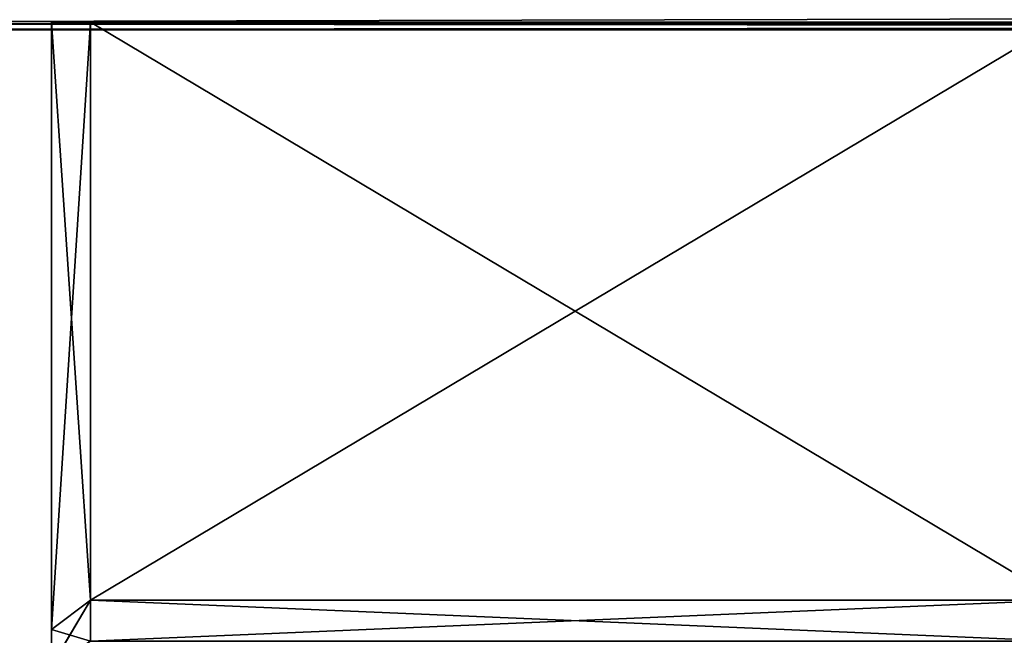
# Model space of a CAD drawing. Extents: x -0.5 to 26.9, y -0.4 to 1.1.
# Tile 3 of 111: x -0.3973 to -0.3408, y -0.3663 to -0.3309. Entities that reach past the tile are written whole.
import ezdxf

# ---------------------------------------------------------------- set-up
doc = ezdxf.new("R2010")
doc.units = 0
doc.layers.get('0').update_dxf_attribs({"color": 13, "linetype": 'CONTINUOUS'})

# ---------------------------------------------------------------- blocks, each defined once
blk = doc.blocks.new('GROUP4_1')
for p, q in [((-0.000019, -0.331157, 0.679813), (-0.450319, -0.331157, 0.679813)), ((-0.450319, -0.331157, 0.032851), (-0.000019, -0.331157, 0.032851)), ((-0.450319, -0.331527, 0.677954), (-0.000019, -0.331527, 0.677954)), ((-0.000019, -0.331527, 0.03471), (-0.450319, -0.331527, 0.03471))]:
    blk.add_line(p, q)
at = {"color": 7}
mesh = blk.add_polyface(dxfattribs=at)
corners = [(-0.000019, -0.330104, 0.681389), (-0.450319, -0.331157, 0.679813), (-0.000019, -0.331157, 0.679813), (-0.450319, -0.330104, 0.681389)]
mesh.append_faces([[corners[k] for k in face] for face in [(0, 1, 2), (1, 0, 3)]], dxfattribs={"vtx0": -1, "color": 7})
mesh = blk.add_polyface(dxfattribs=at)
corners = [(-0.000019, -0.331157, 0.032851), (-0.450319, -0.330104, 0.031275), (-0.000019, -0.330104, 0.031275), (-0.450319, -0.331157, 0.032851)]
mesh.append_faces([[corners[k] for k in face] for face in [(0, 1, 2), (1, 0, 3)]], dxfattribs={"vtx0": -1, "color": 7})
mesh = blk.add_polyface(dxfattribs=at)
corners = [(-0.000019, -0.331157, 0.679813), (-0.450319, -0.331527, 0.677954), (-0.000019, -0.331527, 0.677954), (-0.450319, -0.331157, 0.679813)]
mesh.append_faces([[corners[k] for k in face] for face in [(0, 1, 2), (1, 0, 3)]], dxfattribs={"vtx0": -1, "color": 7})
mesh = blk.add_polyface(dxfattribs=at)
corners = [(-0.000019, -0.331527, 0.03471), (-0.450319, -0.331157, 0.032851), (-0.000019, -0.331157, 0.032851), (-0.450319, -0.331527, 0.03471)]
mesh.append_faces([[corners[k] for k in face] for face in [(0, 1, 2), (1, 0, 3)]], dxfattribs={"vtx0": -1, "color": 7})
mesh = blk.add_polyface(dxfattribs=at)
corners = [(0.450319, -0.331527, 0.677954), (-0.000019, -0.331527, 0.03471), (0.450319, -0.331527, 0.03471), (-0.450319, -0.331527, 0.03471), (-0.450319, -0.331527, 0.677954), (-0.000019, -0.331527, 0.677954)]
mesh.append_faces([[corners[k] for k in face] for face in [(0, 1, 2), (4, 0, 5)]], dxfattribs={"vtx0": -1, "color": 7})
mesh.append_faces([[corners[k] for k in face] for face in [(1, 0, 3), (3, 0, 4)]], dxfattribs={"vtx0": -1, "vtx1": -1, "color": 7})
blk = doc.blocks.new('GROUP5_1')
for p, q in [((-0.395429, -0.331091, 0.632199), (-0.393187, -0.33109, 0.631116)), ((-0.395429, -0.33109, 0.634848), (-0.393187, -0.33109, 0.634107)), ((-0.393187, -0.33109, 0.634107), (-0.395429, -0.331091, 0.632199)), ((-0.395429, -0.331091, 0.632199), (-0.395429, -0.33109, 0.634848)), ((-0.395429, -0.33109, 0.63767), (-0.393187, -0.33109, 0.637294)), ((-0.393187, -0.33109, 0.637294), (-0.395429, -0.33109, 0.634848)), ((-0.395429, -0.33109, 0.634848), (-0.395429, -0.33109, 0.63767)), ((-0.395429, -0.33109, 0.63767), (-0.395429, -0.33109, 0.640581)), ((-0.395429, -0.33109, 0.640581), (-0.393187, -0.33109, 0.640581)), ((-0.395429, -0.33109, 0.640581), (-0.395429, -0.33109, 0.643492)), ((-0.395429, -0.33109, 0.643492), (-0.393187, -0.33109, 0.643868)), ((-0.395429, -0.33109, 0.643492), (-0.395429, -0.33109, 0.646315)), ((-0.395429, -0.33109, 0.646315), (-0.393187, -0.33109, 0.647056)), ((-0.395429, -0.331091, 0.648963), (-0.393187, -0.33109, 0.650046)), ((-0.393187, -0.33109, 0.650046), (-0.395429, -0.33109, 0.646315)), ((-0.395429, -0.33109, 0.646315), (-0.395429, -0.331091, 0.648963)), ((-0.395429, -0.363003, 0.634848), (-0.395429, -0.33109, 0.634848)), ((-0.395429, -0.362239, 0.63767), (-0.395429, -0.33109, 0.63767)), ((-0.395429, -0.361982, 0.640581), (-0.395429, -0.33109, 0.640581)), ((-0.395429, -0.362239, 0.643492), (-0.395429, -0.33109, 0.643492)), ((-0.395429, -0.363003, 0.646315), (-0.395429, -0.33109, 0.646315)), ((-0.393187, -0.331091, 0.628413), (-0.395429, -0.331091, 0.629806)), ((-0.395429, -0.331091, 0.629806), (-0.395429, -0.331091, 0.632199)), ((-0.395429, -0.331091, 0.651356), (-0.393187, -0.331091, 0.652749)), ((-0.393187, -0.331091, 0.652749), (-0.395429, -0.331091, 0.648963)), ((-0.395429, -0.331091, 0.648963), (-0.395429, -0.331091, 0.651356)), ((-0.395429, -0.365942, 0.629806), (-0.395429, -0.331091, 0.629806)), ((-0.395429, -0.36425, 0.632199), (-0.395429, -0.331091, 0.632199)), ((-0.395429, -0.36425, 0.648963), (-0.395429, -0.331091, 0.648963)), ((-0.395429, -0.365942, 0.651356), (-0.395429, -0.331091, 0.651356)), ((-0.393187, -0.33109, 0.631116), (-0.337575, -0.33109, 0.631116)), ((-0.393187, -0.331091, 0.628413), (-0.393187, -0.33109, 0.631116)), ((-0.393187, -0.33109, 0.634107), (-0.337575, -0.33109, 0.634107)), ((-0.393187, -0.33109, 0.631116), (-0.393187, -0.33109, 0.634107)), ((-0.393187, -0.33109, 0.637294), (-0.337575, -0.33109, 0.637294)), ((-0.393187, -0.33109, 0.634107), (-0.393187, -0.33109, 0.637294)), ((-0.393187, -0.33109, 0.640581), (-0.337575, -0.33109, 0.640581)), ((-0.393187, -0.33109, 0.637294), (-0.393187, -0.33109, 0.640581)), ((-0.393187, -0.33109, 0.643868), (-0.337575, -0.33109, 0.643868)), ((-0.393187, -0.33109, 0.640581), (-0.393187, -0.33109, 0.643868)), ((-0.393187, -0.33109, 0.647056), (-0.337575, -0.33109, 0.647056)), ((-0.393187, -0.33109, 0.643868), (-0.393187, -0.33109, 0.647056)), ((-0.393187, -0.33109, 0.650046), (-0.337575, -0.33109, 0.650046)), ((-0.393187, -0.33109, 0.647056), (-0.393187, -0.33109, 0.650046)), ((-0.393187, -0.33109, 0.650046), (-0.393187, -0.331091, 0.652749)), ((-0.393187, -0.362354, 0.631116), (-0.393187, -0.33109, 0.631116)), ((-0.393187, -0.360946, 0.634107), (-0.393187, -0.33109, 0.634107)), ((-0.393187, -0.360084, 0.637294), (-0.393187, -0.33109, 0.637294)), ((-0.393187, -0.359793, 0.640581), (-0.393187, -0.33109, 0.640581)), ((-0.393187, -0.360084, 0.643868), (-0.393187, -0.33109, 0.643868)), ((-0.393187, -0.360946, 0.647056), (-0.393187, -0.33109, 0.647056)), ((-0.393187, -0.362354, 0.650046), (-0.393187, -0.33109, 0.650046)), ((-0.337575, -0.331091, 0.628413), (-0.393187, -0.331091, 0.628413)), ((-0.393187, -0.331091, 0.652749), (-0.337575, -0.331091, 0.652749)), ((-0.393187, -0.331091, 0.628413), (-0.393187, -0.364266, 0.628413)), ((-0.393187, -0.364266, 0.652749), (-0.393187, -0.331091, 0.652749)), ((-0.393187, -0.360084, 0.637294), (-0.393187, -0.359793, 0.640581)), ((-0.393187, -0.359793, 0.640581), (-0.393187, -0.360084, 0.643868)), ((-0.393187, -0.360946, 0.634107), (-0.393187, -0.360084, 0.637294)), ((-0.393187, -0.360084, 0.643868), (-0.393187, -0.360946, 0.647056)), ((-0.393187, -0.362354, 0.631116), (-0.393187, -0.360946, 0.634107)), ((-0.393187, -0.360946, 0.647056), (-0.393187, -0.362354, 0.650046)), ((-0.395429, -0.361982, 0.640581), (-0.395429, -0.362239, 0.63767)), ((-0.395429, -0.378911, 0.640581), (-0.395429, -0.361982, 0.640581)), ((-0.395429, -0.362239, 0.643492), (-0.395429, -0.361982, 0.640581)), ((-0.395429, -0.362239, 0.63767), (-0.395429, -0.363003, 0.634848)), ((-0.395429, -0.378911, 0.640581), (-0.395429, -0.362239, 0.63767)), ((-0.395429, -0.378911, 0.640581), (-0.395429, -0.362239, 0.643492)), ((-0.395429, -0.363003, 0.646315), (-0.395429, -0.362239, 0.643492)), ((-0.393187, -0.364266, 0.628413), (-0.393187, -0.362354, 0.631116)), ((-0.393187, -0.362354, 0.650046), (-0.393187, -0.364266, 0.652749)), ((-0.395429, -0.363003, 0.634848), (-0.395429, -0.36425, 0.632199)), ((-0.395429, -0.378911, 0.640581), (-0.395429, -0.363003, 0.634848)), ((-0.395429, -0.378911, 0.640581), (-0.395429, -0.363003, 0.646315)), ((-0.395429, -0.36425, 0.648963), (-0.395429, -0.363003, 0.646315)), ((-0.395429, -0.36425, 0.632199), (-0.395429, -0.365942, 0.629806)), ((-0.395429, -0.378911, 0.640581), (-0.395429, -0.36425, 0.632199)), ((-0.395429, -0.378911, 0.640581), (-0.395429, -0.36425, 0.648963)), ((-0.395429, -0.365942, 0.651356), (-0.395429, -0.36425, 0.648963)), ((-0.395429, -0.365942, 0.629806), (-0.393187, -0.364266, 0.628413)), ((-0.393187, -0.364266, 0.628413), (-0.395429, -0.368029, 0.62774)), ((-0.393187, -0.364266, 0.652749), (-0.395429, -0.365942, 0.651356)), ((-0.393187, -0.364266, 0.628413), (-0.337575, -0.364266, 0.628413)), ((-0.393187, -0.366622, 0.62608), (-0.393187, -0.364266, 0.628413)), ((-0.337575, -0.364266, 0.652749), (-0.393187, -0.364266, 0.652749)), ((-0.393187, -0.364266, 0.652749), (-0.393187, -0.366622, 0.655083)), ((-0.395429, -0.365942, 0.629806), (-0.395429, -0.368029, 0.62774)), ((-0.395429, -0.378911, 0.640581), (-0.395429, -0.365942, 0.629806)), ((-0.395429, -0.378911, 0.640581), (-0.395429, -0.365942, 0.651356)), ((-0.395429, -0.368029, 0.653423), (-0.395429, -0.365942, 0.651356)), ((-0.393187, -0.366622, 0.655083), (-0.395429, -0.365942, 0.651356))]:
    blk.add_line(p, q)
at = {"color": 7}
mesh = blk.add_polyface(dxfattribs=at)
corners = [(-0.395429, -0.331091, 0.629806), (-0.393187, -0.33109, 0.631116), (-0.393187, -0.331091, 0.628413), (-0.395429, -0.331091, 0.632199)]
mesh.append_faces([[corners[k] for k in face] for face in [(0, 1, 2), (1, 0, 3)]], dxfattribs={"vtx0": -1, "color": 7})
mesh = blk.add_polyface(dxfattribs=at)
corners = [(-0.395429, -0.33109, 0.634848), (-0.393187, -0.33109, 0.634107), (-0.395429, -0.331091, 0.632199)]
mesh.append_faces([[corners[k] for k in face] for face in [(0, 1, 2)]], dxfattribs={"color": 7})
mesh = blk.add_polyface(dxfattribs=at)
corners = [(-0.393187, -0.33109, 0.634107), (-0.393187, -0.33109, 0.631116), (-0.395429, -0.331091, 0.632199)]
mesh.append_faces([[corners[k] for k in face] for face in [(0, 1, 2)]], dxfattribs={"color": 7})
mesh = blk.add_polyface(dxfattribs=at)
corners = [(-0.395429, -0.33109, 0.63767), (-0.393187, -0.33109, 0.637294), (-0.395429, -0.33109, 0.634848)]
mesh.append_faces([[corners[k] for k in face] for face in [(0, 1, 2)]], dxfattribs={"color": 7})
mesh = blk.add_polyface(dxfattribs=at)
corners = [(-0.393187, -0.33109, 0.637294), (-0.393187, -0.33109, 0.634107), (-0.395429, -0.33109, 0.634848)]
mesh.append_faces([[corners[k] for k in face] for face in [(0, 1, 2)]], dxfattribs={"color": 7})
mesh = blk.add_polyface(dxfattribs=at)
corners = [(-0.395429, -0.33109, 0.63767), (-0.393187, -0.33109, 0.640581), (-0.393187, -0.33109, 0.637294), (-0.395429, -0.33109, 0.640581)]
mesh.append_faces([[corners[k] for k in face] for face in [(0, 1, 2), (1, 0, 3)]], dxfattribs={"vtx0": -1, "color": 7})
mesh = blk.add_polyface(dxfattribs=at)
corners = [(-0.395429, -0.33109, 0.643492), (-0.393187, -0.33109, 0.640581), (-0.395429, -0.33109, 0.640581), (-0.393187, -0.33109, 0.643868)]
mesh.append_faces([[corners[k] for k in face] for face in [(0, 1, 2), (1, 0, 3)]], dxfattribs={"vtx0": -1, "color": 7})
mesh = blk.add_polyface(dxfattribs=at)
corners = [(-0.395429, -0.33109, 0.646315), (-0.393187, -0.33109, 0.643868), (-0.395429, -0.33109, 0.643492), (-0.393187, -0.33109, 0.647056)]
mesh.append_faces([[corners[k] for k in face] for face in [(0, 1, 2), (1, 0, 3)]], dxfattribs={"vtx0": -1, "color": 7})
mesh = blk.add_polyface(dxfattribs=at)
corners = [(-0.393187, -0.33109, 0.650046), (-0.395429, -0.33109, 0.646315), (-0.395429, -0.331091, 0.648963)]
mesh.append_faces([[corners[k] for k in face] for face in [(0, 1, 2)]], dxfattribs={"color": 7})
mesh = blk.add_polyface(dxfattribs=at)
corners = [(-0.393187, -0.33109, 0.650046), (-0.393187, -0.33109, 0.647056), (-0.395429, -0.33109, 0.646315)]
mesh.append_faces([[corners[k] for k in face] for face in [(0, 1, 2)]], dxfattribs={"color": 7})
mesh = blk.add_polyface(dxfattribs=at)
corners = [(-0.393187, -0.331091, 0.652749), (-0.393187, -0.33109, 0.650046), (-0.395429, -0.331091, 0.648963)]
mesh.append_faces([[corners[k] for k in face] for face in [(0, 1, 2)]], dxfattribs={"color": 7})
mesh = blk.add_polyface(dxfattribs=at)
corners = [(-0.395429, -0.363003, 0.634848), (-0.395429, -0.331091, 0.632199), (-0.395429, -0.36425, 0.632199), (-0.395429, -0.33109, 0.634848)]
mesh.append_faces([[corners[k] for k in face] for face in [(0, 1, 2), (1, 0, 3)]], dxfattribs={"vtx0": -1, "color": 7})
mesh = blk.add_polyface(dxfattribs=at)
corners = [(-0.395429, -0.362239, 0.63767), (-0.395429, -0.33109, 0.634848), (-0.395429, -0.363003, 0.634848), (-0.395429, -0.33109, 0.63767)]
mesh.append_faces([[corners[k] for k in face] for face in [(0, 1, 2), (1, 0, 3)]], dxfattribs={"vtx0": -1, "color": 7})
mesh = blk.add_polyface(dxfattribs=at)
corners = [(-0.395429, -0.361982, 0.640581), (-0.395429, -0.33109, 0.63767), (-0.395429, -0.362239, 0.63767), (-0.395429, -0.33109, 0.640581)]
mesh.append_faces([[corners[k] for k in face] for face in [(0, 1, 2), (1, 0, 3)]], dxfattribs={"vtx0": -1, "color": 7})
mesh = blk.add_polyface(dxfattribs=at)
corners = [(-0.395429, -0.33109, 0.643492), (-0.395429, -0.361982, 0.640581), (-0.395429, -0.362239, 0.643492), (-0.395429, -0.33109, 0.640581)]
mesh.append_faces([[corners[k] for k in face] for face in [(0, 1, 2), (1, 0, 3)]], dxfattribs={"vtx0": -1, "color": 7})
mesh = blk.add_polyface(dxfattribs=at)
corners = [(-0.395429, -0.33109, 0.646315), (-0.395429, -0.362239, 0.643492), (-0.395429, -0.363003, 0.646315), (-0.395429, -0.33109, 0.643492)]
mesh.append_faces([[corners[k] for k in face] for face in [(0, 1, 2), (1, 0, 3)]], dxfattribs={"vtx0": -1, "color": 7})
mesh = blk.add_polyface(dxfattribs=at)
corners = [(-0.395429, -0.331091, 0.648963), (-0.395429, -0.363003, 0.646315), (-0.395429, -0.36425, 0.648963), (-0.395429, -0.33109, 0.646315)]
mesh.append_faces([[corners[k] for k in face] for face in [(0, 1, 2), (1, 0, 3)]], dxfattribs={"vtx0": -1, "color": 7})
mesh = blk.add_polyface(dxfattribs=at)
corners = [(-0.393187, -0.331091, 0.652749), (-0.395429, -0.331091, 0.648963), (-0.395429, -0.331091, 0.651356)]
mesh.append_faces([[corners[k] for k in face] for face in [(0, 1, 2)]], dxfattribs={"color": 7})
mesh = blk.add_polyface(dxfattribs=at)
corners = [(-0.393187, -0.331091, 0.628413), (-0.395429, -0.365942, 0.629806), (-0.395429, -0.331091, 0.629806), (-0.393187, -0.364266, 0.628413)]
mesh.append_faces([[corners[k] for k in face] for face in [(0, 1, 2), (1, 0, 3)]], dxfattribs={"vtx0": -1, "color": 7})
mesh = blk.add_polyface(dxfattribs=at)
corners = [(-0.395429, -0.36425, 0.632199), (-0.395429, -0.331091, 0.629806), (-0.395429, -0.365942, 0.629806), (-0.395429, -0.331091, 0.632199)]
mesh.append_faces([[corners[k] for k in face] for face in [(0, 1, 2), (1, 0, 3)]], dxfattribs={"vtx0": -1, "color": 7})
mesh = blk.add_polyface(dxfattribs=at)
corners = [(-0.395429, -0.331091, 0.651356), (-0.395429, -0.36425, 0.648963), (-0.395429, -0.365942, 0.651356), (-0.395429, -0.331091, 0.648963)]
mesh.append_faces([[corners[k] for k in face] for face in [(0, 1, 2), (1, 0, 3)]], dxfattribs={"vtx0": -1, "color": 7})
mesh = blk.add_polyface(dxfattribs=at)
corners = [(-0.393187, -0.364266, 0.652749), (-0.395429, -0.331091, 0.651356), (-0.395429, -0.365942, 0.651356), (-0.393187, -0.331091, 0.652749)]
mesh.append_faces([[corners[k] for k in face] for face in [(0, 1, 2), (1, 0, 3)]], dxfattribs={"vtx0": -1, "color": 7})
mesh = blk.add_polyface(dxfattribs=at)
corners = [(-0.393187, -0.33109, 0.631116), (-0.337575, -0.331091, 0.628413), (-0.393187, -0.331091, 0.628413), (-0.337575, -0.33109, 0.631116)]
mesh.append_faces([[corners[k] for k in face] for face in [(0, 1, 2), (1, 0, 3)]], dxfattribs={"vtx0": -1, "color": 7})
mesh = blk.add_polyface(dxfattribs=at)
corners = [(-0.393187, -0.33109, 0.634107), (-0.337575, -0.33109, 0.631116), (-0.393187, -0.33109, 0.631116), (-0.337575, -0.33109, 0.634107)]
mesh.append_faces([[corners[k] for k in face] for face in [(0, 1, 2), (1, 0, 3)]], dxfattribs={"vtx0": -1, "color": 7})
mesh = blk.add_polyface(dxfattribs=at)
corners = [(-0.393187, -0.33109, 0.637294), (-0.337575, -0.33109, 0.634107), (-0.393187, -0.33109, 0.634107), (-0.337575, -0.33109, 0.637294)]
mesh.append_faces([[corners[k] for k in face] for face in [(0, 1, 2), (1, 0, 3)]], dxfattribs={"vtx0": -1, "color": 7})
mesh = blk.add_polyface(dxfattribs=at)
corners = [(-0.393187, -0.33109, 0.640581), (-0.337575, -0.33109, 0.637294), (-0.393187, -0.33109, 0.637294), (-0.337575, -0.33109, 0.640581)]
mesh.append_faces([[corners[k] for k in face] for face in [(0, 1, 2), (1, 0, 3)]], dxfattribs={"vtx0": -1, "color": 7})
mesh = blk.add_polyface(dxfattribs=at)
corners = [(-0.393187, -0.33109, 0.643868), (-0.337575, -0.33109, 0.640581), (-0.393187, -0.33109, 0.640581), (-0.337575, -0.33109, 0.643868)]
mesh.append_faces([[corners[k] for k in face] for face in [(0, 1, 2), (1, 0, 3)]], dxfattribs={"vtx0": -1, "color": 7})
mesh = blk.add_polyface(dxfattribs=at)
corners = [(-0.393187, -0.33109, 0.647056), (-0.337575, -0.33109, 0.643868), (-0.393187, -0.33109, 0.643868), (-0.337575, -0.33109, 0.647056)]
mesh.append_faces([[corners[k] for k in face] for face in [(0, 1, 2), (1, 0, 3)]], dxfattribs={"vtx0": -1, "color": 7})
mesh = blk.add_polyface(dxfattribs=at)
corners = [(-0.393187, -0.33109, 0.650046), (-0.337575, -0.33109, 0.647056), (-0.393187, -0.33109, 0.647056), (-0.337575, -0.33109, 0.650046)]
mesh.append_faces([[corners[k] for k in face] for face in [(0, 1, 2), (1, 0, 3)]], dxfattribs={"vtx0": -1, "color": 7})
mesh = blk.add_polyface(dxfattribs=at)
corners = [(-0.393187, -0.331091, 0.652749), (-0.337575, -0.33109, 0.650046), (-0.393187, -0.33109, 0.650046), (-0.337575, -0.331091, 0.652749)]
mesh.append_faces([[corners[k] for k in face] for face in [(0, 1, 2), (1, 0, 3)]], dxfattribs={"vtx0": -1, "color": 7})
mesh = blk.add_polyface(dxfattribs=at)
corners = [(-0.393187, -0.362354, 0.631116), (-0.393187, -0.331091, 0.628413), (-0.393187, -0.364266, 0.628413), (-0.393187, -0.33109, 0.631116)]
mesh.append_faces([[corners[k] for k in face] for face in [(0, 1, 2), (1, 0, 3)]], dxfattribs={"vtx0": -1, "color": 7})
mesh = blk.add_polyface(dxfattribs=at)
corners = [(-0.393187, -0.360946, 0.634107), (-0.393187, -0.33109, 0.631116), (-0.393187, -0.362354, 0.631116), (-0.393187, -0.33109, 0.634107)]
mesh.append_faces([[corners[k] for k in face] for face in [(0, 1, 2), (1, 0, 3)]], dxfattribs={"vtx0": -1, "color": 7})
mesh = blk.add_polyface(dxfattribs=at)
corners = [(-0.393187, -0.360084, 0.637294), (-0.393187, -0.33109, 0.634107), (-0.393187, -0.360946, 0.634107), (-0.393187, -0.33109, 0.637294)]
mesh.append_faces([[corners[k] for k in face] for face in [(0, 1, 2), (1, 0, 3)]], dxfattribs={"vtx0": -1, "color": 7})
mesh = blk.add_polyface(dxfattribs=at)
corners = [(-0.393187, -0.359793, 0.640581), (-0.393187, -0.33109, 0.637294), (-0.393187, -0.360084, 0.637294), (-0.393187, -0.33109, 0.640581)]
mesh.append_faces([[corners[k] for k in face] for face in [(0, 1, 2), (1, 0, 3)]], dxfattribs={"vtx0": -1, "color": 7})
mesh = blk.add_polyface(dxfattribs=at)
corners = [(-0.393187, -0.33109, 0.643868), (-0.393187, -0.359793, 0.640581), (-0.393187, -0.360084, 0.643868), (-0.393187, -0.33109, 0.640581)]
mesh.append_faces([[corners[k] for k in face] for face in [(0, 1, 2), (1, 0, 3)]], dxfattribs={"vtx0": -1, "color": 7})
mesh = blk.add_polyface(dxfattribs=at)
corners = [(-0.393187, -0.33109, 0.647056), (-0.393187, -0.360084, 0.643868), (-0.393187, -0.360946, 0.647056), (-0.393187, -0.33109, 0.643868)]
mesh.append_faces([[corners[k] for k in face] for face in [(0, 1, 2), (1, 0, 3)]], dxfattribs={"vtx0": -1, "color": 7})
mesh = blk.add_polyface(dxfattribs=at)
corners = [(-0.393187, -0.33109, 0.650046), (-0.393187, -0.360946, 0.647056), (-0.393187, -0.362354, 0.650046), (-0.393187, -0.33109, 0.647056)]
mesh.append_faces([[corners[k] for k in face] for face in [(0, 1, 2), (1, 0, 3)]], dxfattribs={"vtx0": -1, "color": 7})
mesh = blk.add_polyface(dxfattribs=at)
corners = [(-0.393187, -0.331091, 0.652749), (-0.393187, -0.362354, 0.650046), (-0.393187, -0.364266, 0.652749), (-0.393187, -0.33109, 0.650046)]
mesh.append_faces([[corners[k] for k in face] for face in [(0, 1, 2), (1, 0, 3)]], dxfattribs={"vtx0": -1, "color": 7})
mesh = blk.add_polyface(dxfattribs=at)
corners = [(-0.393187, -0.331091, 0.628413), (-0.393187, -0.362354, 0.631116), (-0.393187, -0.364266, 0.628413), (-0.393187, -0.33109, 0.631116)]
mesh.append_faces([[corners[k] for k in face] for face in [(0, 1, 2), (1, 0, 3)]], dxfattribs={"vtx0": -1, "color": 7})
mesh = blk.add_polyface(dxfattribs=at)
corners = [(-0.393187, -0.33109, 0.631116), (-0.393187, -0.360946, 0.634107), (-0.393187, -0.362354, 0.631116), (-0.393187, -0.33109, 0.634107)]
mesh.append_faces([[corners[k] for k in face] for face in [(0, 1, 2), (1, 0, 3)]], dxfattribs={"vtx0": -1, "color": 7})
mesh = blk.add_polyface(dxfattribs=at)
corners = [(-0.393187, -0.33109, 0.634107), (-0.393187, -0.360084, 0.637294), (-0.393187, -0.360946, 0.634107), (-0.393187, -0.33109, 0.637294)]
mesh.append_faces([[corners[k] for k in face] for face in [(0, 1, 2), (1, 0, 3)]], dxfattribs={"vtx0": -1, "color": 7})
mesh = blk.add_polyface(dxfattribs=at)
corners = [(-0.393187, -0.33109, 0.637294), (-0.393187, -0.359793, 0.640581), (-0.393187, -0.360084, 0.637294), (-0.393187, -0.33109, 0.640581)]
mesh.append_faces([[corners[k] for k in face] for face in [(0, 1, 2), (1, 0, 3)]], dxfattribs={"vtx0": -1, "color": 7})
mesh = blk.add_polyface(dxfattribs=at)
corners = [(-0.393187, -0.359793, 0.640581), (-0.393187, -0.33109, 0.643868), (-0.393187, -0.360084, 0.643868), (-0.393187, -0.33109, 0.640581)]
mesh.append_faces([[corners[k] for k in face] for face in [(0, 1, 2), (1, 0, 3)]], dxfattribs={"vtx0": -1, "color": 7})
mesh = blk.add_polyface(dxfattribs=at)
corners = [(-0.393187, -0.360084, 0.643868), (-0.393187, -0.33109, 0.647056), (-0.393187, -0.360946, 0.647056), (-0.393187, -0.33109, 0.643868)]
mesh.append_faces([[corners[k] for k in face] for face in [(0, 1, 2), (1, 0, 3)]], dxfattribs={"vtx0": -1, "color": 7})
mesh = blk.add_polyface(dxfattribs=at)
corners = [(-0.393187, -0.360946, 0.647056), (-0.393187, -0.33109, 0.650046), (-0.393187, -0.362354, 0.650046), (-0.393187, -0.33109, 0.647056)]
mesh.append_faces([[corners[k] for k in face] for face in [(0, 1, 2), (1, 0, 3)]], dxfattribs={"vtx0": -1, "color": 7})
mesh = blk.add_polyface(dxfattribs=at)
corners = [(-0.393187, -0.362354, 0.650046), (-0.393187, -0.331091, 0.652749), (-0.393187, -0.364266, 0.652749), (-0.393187, -0.33109, 0.650046)]
mesh.append_faces([[corners[k] for k in face] for face in [(0, 1, 2), (1, 0, 3)]], dxfattribs={"vtx0": -1, "color": 7})
mesh = blk.add_polyface(dxfattribs=at)
corners = [(-0.337575, -0.331091, 0.628413), (-0.393187, -0.364266, 0.628413), (-0.393187, -0.331091, 0.628413), (-0.337575, -0.364266, 0.628413)]
mesh.append_faces([[corners[k] for k in face] for face in [(0, 1, 2), (1, 0, 3)]], dxfattribs={"vtx0": -1, "color": 7})
mesh = blk.add_polyface(dxfattribs=at)
corners = [(-0.337575, -0.364266, 0.652749), (-0.393187, -0.331091, 0.652749), (-0.393187, -0.364266, 0.652749), (-0.337575, -0.331091, 0.652749)]
mesh.append_faces([[corners[k] for k in face] for face in [(0, 1, 2), (1, 0, 3)]], dxfattribs={"vtx0": -1, "color": 7})
mesh = blk.add_polyface(dxfattribs=at)
corners = [(-0.395429, -0.361982, 0.640581), (-0.395429, -0.362239, 0.63767), (-0.395429, -0.378911, 0.640581)]
mesh.append_faces([[corners[k] for k in face] for face in [(0, 1, 2)]], dxfattribs={"color": 7})
mesh = blk.add_polyface(dxfattribs=at)
corners = [(-0.395429, -0.361982, 0.640581), (-0.395429, -0.378911, 0.640581), (-0.395429, -0.362239, 0.643492)]
mesh.append_faces([[corners[k] for k in face] for face in [(0, 1, 2)]], dxfattribs={"color": 7})
mesh = blk.add_polyface(dxfattribs=at)
corners = [(-0.395429, -0.362239, 0.63767), (-0.395429, -0.363003, 0.634848), (-0.395429, -0.378911, 0.640581)]
mesh.append_faces([[corners[k] for k in face] for face in [(0, 1, 2)]], dxfattribs={"color": 7})
mesh = blk.add_polyface(dxfattribs=at)
corners = [(-0.395429, -0.362239, 0.643492), (-0.395429, -0.378911, 0.640581), (-0.395429, -0.363003, 0.646315)]
mesh.append_faces([[corners[k] for k in face] for face in [(0, 1, 2)]], dxfattribs={"color": 7})
mesh = blk.add_polyface(dxfattribs=at)
corners = [(-0.395429, -0.363003, 0.634848), (-0.395429, -0.36425, 0.632199), (-0.395429, -0.378911, 0.640581)]
mesh.append_faces([[corners[k] for k in face] for face in [(0, 1, 2)]], dxfattribs={"color": 7})
mesh = blk.add_polyface(dxfattribs=at)
corners = [(-0.395429, -0.363003, 0.646315), (-0.395429, -0.378911, 0.640581), (-0.395429, -0.36425, 0.648963)]
mesh.append_faces([[corners[k] for k in face] for face in [(0, 1, 2)]], dxfattribs={"color": 7})
mesh = blk.add_polyface(dxfattribs=at)
corners = [(-0.395429, -0.36425, 0.632199), (-0.395429, -0.365942, 0.629806), (-0.395429, -0.378911, 0.640581)]
mesh.append_faces([[corners[k] for k in face] for face in [(0, 1, 2)]], dxfattribs={"color": 7})
mesh = blk.add_polyface(dxfattribs=at)
corners = [(-0.395429, -0.36425, 0.648963), (-0.395429, -0.378911, 0.640581), (-0.395429, -0.365942, 0.651356)]
mesh.append_faces([[corners[k] for k in face] for face in [(0, 1, 2)]], dxfattribs={"color": 7})
mesh = blk.add_polyface(dxfattribs=at)
corners = [(-0.393187, -0.364266, 0.628413), (-0.395429, -0.368029, 0.62774), (-0.395429, -0.365942, 0.629806)]
mesh.append_faces([[corners[k] for k in face] for face in [(0, 1, 2)]], dxfattribs={"color": 7})
mesh = blk.add_polyface(dxfattribs=at)
corners = [(-0.393187, -0.364266, 0.628413), (-0.393187, -0.366622, 0.62608), (-0.395429, -0.368029, 0.62774)]
mesh.append_faces([[corners[k] for k in face] for face in [(0, 1, 2)]], dxfattribs={"color": 7})
mesh = blk.add_polyface(dxfattribs=at)
corners = [(-0.393187, -0.364266, 0.652749), (-0.395429, -0.365942, 0.651356), (-0.393187, -0.366622, 0.655083)]
mesh.append_faces([[corners[k] for k in face] for face in [(0, 1, 2)]], dxfattribs={"color": 7})
mesh = blk.add_polyface(dxfattribs=at)
corners = [(-0.337575, -0.364266, 0.628413), (-0.393187, -0.366622, 0.62608), (-0.393187, -0.364266, 0.628413), (-0.337575, -0.366622, 0.62608)]
mesh.append_faces([[corners[k] for k in face] for face in [(0, 1, 2), (1, 0, 3)]], dxfattribs={"vtx0": -1, "color": 7})
mesh = blk.add_polyface(dxfattribs=at)
corners = [(-0.337575, -0.366622, 0.655083), (-0.393187, -0.364266, 0.652749), (-0.393187, -0.366622, 0.655083), (-0.337575, -0.364266, 0.652749)]
mesh.append_faces([[corners[k] for k in face] for face in [(0, 1, 2), (1, 0, 3)]], dxfattribs={"vtx0": -1, "color": 7})
mesh = blk.add_polyface(dxfattribs=at)
corners = [(-0.395429, -0.365942, 0.629806), (-0.395429, -0.368029, 0.62774), (-0.395429, -0.378911, 0.640581)]
mesh.append_faces([[corners[k] for k in face] for face in [(0, 1, 2)]], dxfattribs={"color": 7})
mesh = blk.add_polyface(dxfattribs=at)
corners = [(-0.395429, -0.365942, 0.651356), (-0.395429, -0.378911, 0.640581), (-0.395429, -0.368029, 0.653423)]
mesh.append_faces([[corners[k] for k in face] for face in [(0, 1, 2)]], dxfattribs={"color": 7})
mesh = blk.add_polyface(dxfattribs=at)
corners = [(-0.395429, -0.365942, 0.651356), (-0.395429, -0.368029, 0.653423), (-0.393187, -0.366622, 0.655083)]
mesh.append_faces([[corners[k] for k in face] for face in [(0, 1, 2)]], dxfattribs={"color": 7})
blk = doc.blocks.new('GROUP0_1')
at = {"color": 7}
for name in ['GROUP5_1', 'GROUP4_1']:
    blk.add_blockref(name, (0, 0), dxfattribs=at)

msp = doc.modelspace()

# ---------------------------------------------------------------- block references
at = {"color": 7}
msp.add_blockref('GROUP0_1', (0, 0), dxfattribs=at)

doc.saveas('drawing.dxf')
